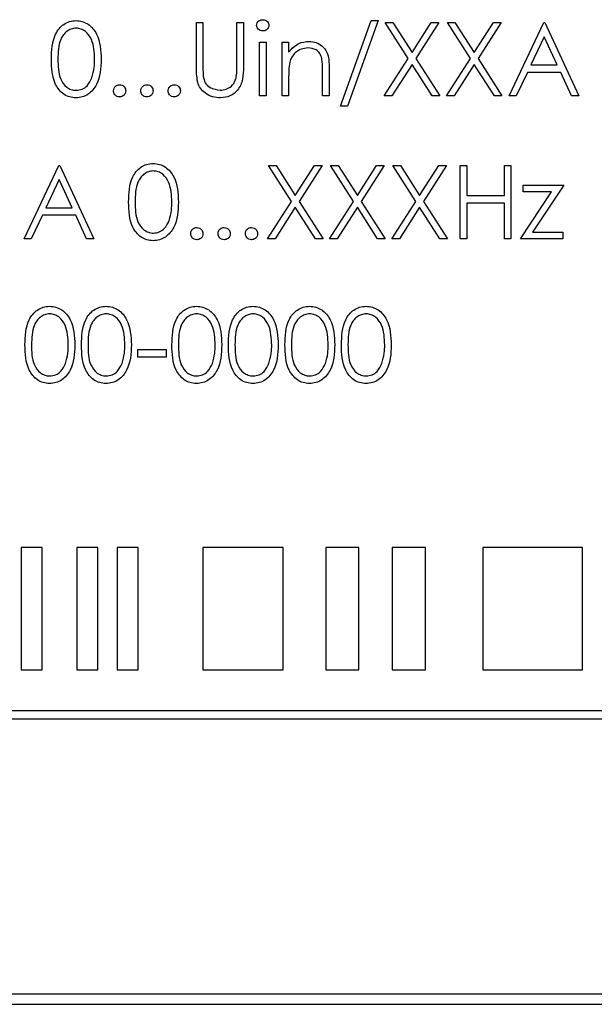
# Model space of a CAD drawing. Header units: millimetres. Extents: x 5 to 418, y 2 to 292.
# Tile 22 of 67: x 71.42 to 76.11, y 202.56 to 210.6. Entities that reach past the tile are written whole.
import ezdxf

# ---------------------------------------------------------------- set-up
doc = ezdxf.new("R2010")
doc.units = ezdxf.units.MM

msp = doc.modelspace()

# ---------------------------------------------------------------- linework, layer by layer
at = {"color": 7, "linetype": 'Continuous', "lineweight": 25}
for p, q in [((72.8613, 210.2134), (72.8613, 210.5758)), ((72.8613, 210.5758), (72.9151, 210.5758)), ((72.9151, 210.5758), (72.9151, 210.2163)), ((73.1921, 210.2163), (73.1921, 210.5758)), ((73.1921, 210.5758), (73.2459, 210.5758)), ((73.2459, 210.5758), (73.2459, 210.2134)), ((74.0382, 209.8912), (74.2892, 210.5912)), ((74.3459, 210.5912), (74.0949, 209.8912)), ((74.2892, 210.5912), (74.3459, 210.5912)), ((74.4036, 210.5758), (74.4657, 210.5758)), ((74.5918, 210.2818), (74.4036, 210.5758)), ((74.4657, 210.5758), (74.6228, 210.3304)), ((74.6228, 210.3304), (74.7799, 210.5758)), ((74.8421, 210.5758), (74.654, 210.2818)), ((74.7799, 210.5758), (74.8421, 210.5758)), ((74.9113, 210.5758), (74.9734, 210.5758)), ((75.0995, 210.2818), (74.9113, 210.5758)), ((74.9734, 210.5758), (75.1305, 210.3304)), ((75.1305, 210.3304), (75.2876, 210.5758)), ((75.3497, 210.5758), (75.1616, 210.2818)), ((75.2876, 210.5758), (75.3497, 210.5758)), ((75.4151, 209.9758), (75.6997, 210.5758)), ((75.6997, 210.5758), (75.7074, 210.5758)), ((75.7074, 210.5758), (75.9844, 209.9758)), ((73.3767, 210.4143), (73.4305, 210.4143)), ((73.3767, 209.9758), (73.3767, 210.4143)), ((73.4305, 210.4143), (73.4305, 209.9758)), ((73.5613, 210.4143), (73.6151, 210.4143)), ((73.5613, 209.9758), (73.5613, 210.4143)), ((73.6151, 210.4143), (73.6151, 210.3352)), ((75.703, 210.4589), (75.5943, 210.2297)), ((75.8088, 210.2297), (75.703, 210.4589)), ((74.3959, 209.9758), (74.5918, 210.2818)), ((74.6228, 210.2333), (74.458, 209.9758)), ((74.7876, 209.9758), (74.6228, 210.2333)), ((74.654, 210.2818), (74.8497, 209.9758)), ((74.9036, 209.9758), (75.0995, 210.2818)), ((75.1305, 210.2333), (74.9657, 209.9758)), ((75.2953, 209.9758), (75.1305, 210.2333)), ((75.1616, 210.2818), (75.3574, 209.9758)), ((73.8921, 209.9758), (73.8921, 210.1821)), ((73.9459, 210.1997), (73.9459, 209.9758)), ((75.5651, 210.1681), (75.4739, 209.9758)), ((75.8371, 210.1681), (75.5651, 210.1681)), ((75.5943, 210.2297), (75.8088, 210.2297)), ((75.9258, 209.9758), (75.8371, 210.1681)), ((73.6151, 210.1343), (73.6151, 209.9758)), ((73.4305, 209.9758), (73.3767, 209.9758)), ((73.6151, 209.9758), (73.5613, 209.9758)), ((73.9459, 209.9758), (73.8921, 209.9758)), ((74.458, 209.9758), (74.3959, 209.9758)), ((74.8497, 209.9758), (74.7876, 209.9758)), ((74.9657, 209.9758), (74.9036, 209.9758)), ((75.3574, 209.9758), (75.2953, 209.9758)), ((75.4739, 209.9758), (75.4151, 209.9758)), ((75.9844, 209.9758), (75.9258, 209.9758)), ((74.0949, 209.8912), (74.0382, 209.8912)), ((71.4536, 208.8091), (71.7382, 209.4091)), ((71.7382, 209.4091), (71.7459, 209.4091)), ((71.7459, 209.4091), (72.0228, 208.8091)), ((73.638, 209.1152), (73.4497, 209.4091)), ((73.4497, 209.4091), (73.5119, 209.4091)), ((73.5119, 209.4091), (73.669, 209.1637)), ((73.669, 209.1637), (73.8261, 209.4091)), ((73.8882, 209.4091), (73.7001, 209.1152)), ((73.8261, 209.4091), (73.8882, 209.4091)), ((73.9574, 209.4091), (74.0196, 209.4091)), ((74.1457, 209.1152), (73.9574, 209.4091)), ((74.0196, 209.4091), (74.1767, 209.1637)), ((74.1767, 209.1637), (74.3338, 209.4091)), ((74.3959, 209.4091), (74.2078, 209.1152)), ((74.3338, 209.4091), (74.3959, 209.4091)), ((74.4651, 209.4091), (74.5273, 209.4091)), ((74.6534, 209.1152), (74.4651, 209.4091)), ((74.5273, 209.4091), (74.6844, 209.1637)), ((74.6844, 209.1637), (74.8415, 209.4091)), ((74.9036, 209.4091), (74.7155, 209.1152)), ((74.8415, 209.4091), (74.9036, 209.4091)), ((75.0151, 209.4091), (75.069, 209.4091)), ((75.0151, 208.8091), (75.0151, 209.4091)), ((75.069, 209.4091), (75.069, 209.163)), ((75.3767, 209.4091), (75.4305, 209.4091)), ((75.3767, 209.163), (75.3767, 209.4091)), ((75.4305, 209.4091), (75.4305, 208.8091)), ((71.7415, 209.2922), (71.6328, 209.063)), ((71.8472, 209.063), (71.7415, 209.2922)), ((75.5074, 208.8091), (75.7626, 209.1938)), ((75.5305, 209.2476), (75.8613, 209.2476)), ((75.5305, 209.1938), (75.5305, 209.2476)), ((75.7626, 209.1938), (75.5305, 209.1938)), ((75.8613, 209.2476), (75.6062, 208.863)), ((73.4421, 208.8091), (73.638, 209.1152)), ((73.7001, 209.1152), (73.8959, 208.8091)), ((73.9497, 208.8091), (74.1457, 209.1152)), ((74.2078, 209.1152), (74.4036, 208.8091)), ((74.4574, 208.8091), (74.6534, 209.1152)), ((74.7155, 209.1152), (74.9113, 208.8091)), ((75.069, 209.163), (75.3767, 209.163)), ((71.6328, 209.063), (71.8472, 209.063)), ((73.669, 209.0666), (73.5042, 208.8091)), ((73.8338, 208.8091), (73.669, 209.0666)), ((74.1767, 209.0666), (74.0119, 208.8091)), ((74.3415, 208.8091), (74.1767, 209.0666)), ((74.6844, 209.0666), (74.5196, 208.8091)), ((74.8491, 208.8091), (74.6844, 209.0666)), ((75.069, 209.1015), (75.069, 208.8091)), ((75.3767, 209.1015), (75.069, 209.1015)), ((75.3767, 208.8091), (75.3767, 209.1015)), ((71.6036, 209.0015), (71.5124, 208.8091)), ((71.8756, 209.0015), (71.6036, 209.0015)), ((71.9643, 208.8091), (71.8756, 209.0015)), ((71.5124, 208.8091), (71.4536, 208.8091)), ((72.0228, 208.8091), (71.9643, 208.8091)), ((73.5042, 208.8091), (73.4421, 208.8091)), ((73.8959, 208.8091), (73.8338, 208.8091)), ((74.0119, 208.8091), (73.9497, 208.8091)), ((74.4036, 208.8091), (74.3415, 208.8091)), ((74.5196, 208.8091), (74.4574, 208.8091)), ((74.9113, 208.8091), (74.8491, 208.8091)), ((75.069, 208.8091), (75.0151, 208.8091)), ((75.4305, 208.8091), (75.3767, 208.8091)), ((75.8536, 208.8091), (75.5074, 208.8091)), ((75.6062, 208.863), (75.8536, 208.863)), ((75.8536, 208.863), (75.8536, 208.8091)), ((72.3844, 207.8425), (72.3844, 207.904)), ((72.3844, 207.904), (72.6151, 207.904)), ((72.6151, 207.904), (72.6151, 207.8425)), ((72.6151, 207.8425), (72.3844, 207.8425)), ((71.429, 206.2876), (71.429, 205.2876)), ((71.6004, 206.2876), (71.429, 206.2876)), ((71.6004, 205.2876), (71.6004, 206.2876)), ((72.0574, 206.2876), (71.886, 206.2876)), ((71.886, 206.2876), (71.886, 205.2876)), ((72.0574, 205.2876), (72.0574, 206.2876)), ((72.386, 206.2876), (72.2146, 206.2876)), ((72.2146, 206.2876), (72.2146, 205.2876)), ((72.386, 205.2876), (72.386, 206.2876)), ((73.5715, 206.2876), (72.9145, 206.2876)), ((72.9145, 206.2876), (72.9145, 205.2876)), ((73.5715, 205.2876), (73.5715, 206.2876)), ((73.9176, 206.2876), (73.9176, 205.2876)), ((74.1891, 206.2876), (73.9176, 206.2876)), ((74.1891, 205.2876), (74.1891, 206.2876)), ((74.7321, 206.2876), (74.4606, 206.2876)), ((74.4606, 206.2876), (74.4606, 205.2876)), ((74.7321, 205.2876), (74.7321, 206.2876)), ((76.0156, 206.2876), (75.2011, 206.2876)), ((75.2011, 206.2876), (75.2011, 205.2876)), ((76.0156, 205.2876), (76.0156, 206.2876)), ((71.429, 205.2876), (71.6004, 205.2876)), ((71.886, 205.2876), (72.0574, 205.2876)), ((72.2146, 205.2876), (72.386, 205.2876)), ((72.9145, 205.2876), (73.5715, 205.2876)), ((73.9176, 205.2876), (74.1891, 205.2876)), ((74.4606, 205.2876), (74.7321, 205.2876)), ((75.2011, 205.2876), (76.0156, 205.2876)), ((81.4893, 204.9542), (65.1114, 204.9542)), ((65.1114, 204.8876), (81.4893, 204.8876)), ((65.1248, 202.642), (81.7915, 202.642)), ((65.0391, 202.5587), (81.8725, 202.5587)), ((65.0391, 202.5563), (81.8725, 202.5563))]:
    msp.add_line(p, q, dxfattribs=at)
for points, knots in [([(71.6767, 210.2756), (71.679, 210.3472), (71.6819, 210.4369), (71.7378, 210.527), (71.7768, 210.5628), (71.8247, 210.5869), (71.8597, 210.5898), (71.8773, 210.5912)], [0, 0, 0, 0, 0.498702, 0.624177, 0.749467, 0.874745, 1, 1, 1, 1]), ([(71.8773, 210.5912), (71.8949, 210.5898), (71.9302, 210.587), (71.9946, 210.5556), (72.0757, 210.4555), (72.0809, 210.3476), (72.0844, 210.2756)], [0, 0, 0, 0, 0.1256, 0.251197, 0.500581, 1, 1, 1, 1]), ([(73.3536, 210.5525), (73.3546, 210.5596), (73.3565, 210.5737), (73.3706, 210.5886), (73.3867, 210.5976), (73.3978, 210.5985), (73.4034, 210.5989)], [0, 0, 0, 0, 0.2792893, 0.5588967, 0.7794517, 1, 1, 1, 1]), ([(73.4034, 210.5989), (73.4105, 210.5982), (73.4247, 210.5967), (73.4412, 210.5846), (73.4518, 210.5693), (73.453, 210.5581), (73.4536, 210.5525)], [0, 0, 0, 0, 0.279869, 0.559866, 0.779911, 1, 1, 1, 1]), ([(71.8791, 210.5297), (71.8653, 210.5283), (71.8378, 210.5255), (71.8013, 210.5044), (71.7722, 210.4749), (71.7325, 210.4019), (71.7314, 210.3318), (71.7305, 210.2758)], [0, 0, 0, 0, 0.125139, 0.250418, 0.375519, 0.500847, 1, 1, 1, 1]), ([(72.0305, 210.2758), (72.0283, 210.3315), (72.025, 210.415), (71.9688, 210.4974), (71.9203, 210.5253), (71.8928, 210.5282), (71.8791, 210.5297)], [0, 0, 0, 0, 0.500072, 0.749021, 0.874598, 1, 1, 1, 1]), ([(73.4034, 210.5066), (73.3963, 210.5073), (73.3822, 210.5088), (73.3661, 210.5208), (73.3554, 210.5359), (73.3542, 210.547), (73.3536, 210.5525)], [0, 0, 0, 0, 0.279784, 0.559698, 0.779921, 1, 1, 1, 1]), ([(73.4536, 210.5525), (73.4526, 210.5454), (73.4505, 210.5313), (73.4361, 210.5167), (73.4201, 210.5078), (73.4089, 210.507), (73.4034, 210.5066)], [0, 0, 0, 0, 0.27916, 0.558862, 0.779356, 1, 1, 1, 1]), ([(73.6151, 210.3352), (73.6407, 210.3628), (73.6865, 210.4121), (73.7527, 210.4189), (73.782, 210.422)], [0, 0, 0, 0, 0.559141, 1, 1, 1, 1]), ([(73.782, 210.422), (73.8016, 210.4202), (73.8409, 210.4168), (73.8925, 210.3852), (73.9449, 210.3152), (73.9455, 210.2473), (73.9459, 210.1997)], [0, 0, 0, 0, 0.187021, 0.37389, 0.56061, 1, 1, 1, 1]), ([(73.7726, 210.3681), (73.7536, 210.3661), (73.7155, 210.3622), (73.6709, 210.3314), (73.6385, 210.2943), (73.6284, 210.2661), (73.6234, 210.252)], [0, 0, 0, 0, 0.279553, 0.559373, 0.779703, 1, 1, 1, 1]), ([(73.8857, 210.2818), (73.8814, 210.2958), (73.8728, 210.3236), (73.8338, 210.362), (73.7958, 210.3658), (73.7726, 210.3681)], [0, 0, 0, 0, 0.281192, 0.561331, 1, 1, 1, 1]), ([(71.8773, 209.9604), (71.8598, 209.9619), (71.8247, 209.9647), (71.761, 209.9961), (71.6822, 210.0969), (71.6789, 210.2041), (71.6767, 210.2756)], [0, 0, 0, 0, 0.125551, 0.25109, 0.50025, 1, 1, 1, 1]), ([(71.7305, 210.2758), (71.731, 210.2197), (71.7316, 210.1357), (71.7892, 210.0538), (71.8379, 210.0264), (71.8654, 210.0234), (71.8791, 210.022)], [0, 0, 0, 0, 0.500291, 0.749086, 0.874606, 1, 1, 1, 1]), ([(72.0844, 210.2756), (72.081, 210.2036), (72.076, 210.0956), (71.9944, 209.9961), (71.9302, 209.9647), (71.8949, 209.9619), (71.8773, 209.9604)], [0, 0, 0, 0, 0.499407, 0.748743, 0.874372, 1, 1, 1, 1]), ([(72.0078, 210.125), (72.0154, 210.1526), (72.0291, 210.2021), (72.0301, 210.2533), (72.0305, 210.2758)], [0, 0, 0, 0, 0.559599, 1, 1, 1, 1]), ([(73.6234, 210.252), (73.6204, 210.2302), (73.6151, 210.1911), (73.6151, 210.1517), (73.6151, 210.1343)], [0, 0, 0, 0, 0.559658, 1, 1, 1, 1]), ([(73.8921, 210.1821), (73.8922, 210.2008), (73.8924, 210.2342), (73.8877, 210.2673), (73.8857, 210.2818)], [0, 0, 0, 0, 0.560255, 1, 1, 1, 1]), ([(72.872, 210.087), (72.8681, 210.1104), (72.8613, 210.1523), (72.8613, 210.1947), (72.8613, 210.2134)], [0, 0, 0, 0, 0.5594986, 1, 1, 1, 1]), ([(72.9151, 210.2163), (72.9151, 210.2014), (72.915, 210.1748), (72.9168, 210.1482), (72.9175, 210.1365)], [0, 0, 0, 0, 0.5601244, 1, 1, 1, 1]), ([(73.2459, 210.2134), (73.2454, 210.18), (73.2444, 210.1135), (73.2082, 210.0249), (73.1383, 209.9689), (73.0858, 209.9632), (73.0595, 209.9604)], [0, 0, 0, 0, 0.281655, 0.560111, 0.78008, 1, 1, 1, 1]), ([(73.1859, 210.1232), (73.1882, 210.1405), (73.1923, 210.1714), (73.1921, 210.2026), (73.1921, 210.2163)], [0, 0, 0, 0, 0.559624, 1, 1, 1, 1]), ([(71.8791, 210.022), (71.8955, 210.024), (71.9283, 210.0281), (71.9789, 210.0624), (71.9968, 210.1013), (72.0078, 210.125)], [0, 0, 0, 0, 0.280257, 0.560781, 1, 1, 1, 1]), ([(73.0595, 209.9604), (73.0367, 209.962), (72.9912, 209.9651), (72.9338, 209.9949), (72.8917, 210.0369), (72.8785, 210.0703), (72.872, 210.087)], [0, 0, 0, 0, 0.280221, 0.559914, 0.779952, 1, 1, 1, 1]), ([(72.9175, 210.1365), (72.9214, 210.1182), (72.929, 210.0815), (72.9804, 210.0344), (73.0276, 210.0267), (73.0565, 210.022)], [0, 0, 0, 0, 0.281057, 0.560821, 1, 1, 1, 1]), ([(73.0565, 210.022), (73.073, 210.0237), (73.1061, 210.0273), (73.1461, 210.0527), (73.1734, 210.0861), (73.1817, 210.1108), (73.1859, 210.1232)], [0, 0, 0, 0, 0.279787, 0.559377, 0.779569, 1, 1, 1, 1]), ([(72.1844, 210.0181), (72.1852, 210.0255), (72.187, 210.0402), (72.2006, 210.0566), (72.217, 210.0666), (72.2286, 210.0676), (72.2344, 210.0681)], [0, 0, 0, 0, 0.279576, 0.559284, 0.779552, 1, 1, 1, 1]), ([(72.2344, 209.9681), (72.227, 209.969), (72.2123, 209.9708), (72.196, 209.9844), (72.186, 210.0008), (72.1849, 210.0123), (72.1844, 210.0181)], [0, 0, 0, 0, 0.279581, 0.559143, 0.779575, 1, 1, 1, 1]), ([(72.2344, 210.0681), (72.2418, 210.0673), (72.2565, 210.0656), (72.2727, 210.0518), (72.283, 210.0356), (72.2839, 210.0239), (72.2844, 210.0181)], [0, 0, 0, 0, 0.2796016, 0.559212, 0.7794752, 1, 1, 1, 1]), ([(72.2844, 210.0181), (72.2835, 210.0107), (72.2817, 209.996), (72.2681, 209.9798), (72.2517, 209.9697), (72.2402, 209.9686), (72.2344, 209.9681)], [0, 0, 0, 0, 0.2794691, 0.5593578, 0.7796739, 1, 1, 1, 1]), ([(72.4074, 210.0181), (72.4083, 210.0255), (72.4101, 210.0402), (72.4236, 210.0566), (72.4401, 210.0666), (72.4516, 210.0676), (72.4574, 210.0681)], [0, 0, 0, 0, 0.279576, 0.559284, 0.779552, 1, 1, 1, 1]), ([(72.4574, 209.9681), (72.4501, 209.969), (72.4354, 209.9708), (72.4191, 209.9844), (72.4091, 210.0008), (72.408, 210.0123), (72.4074, 210.0181)], [0, 0, 0, 0, 0.279581, 0.559143, 0.779575, 1, 1, 1, 1]), ([(72.4574, 210.0681), (72.4648, 210.0673), (72.4796, 210.0656), (72.4958, 210.0518), (72.5061, 210.0356), (72.507, 210.0239), (72.5074, 210.0181)], [0, 0, 0, 0, 0.2796016, 0.559212, 0.7794752, 1, 1, 1, 1]), ([(72.5074, 210.0181), (72.5066, 210.0107), (72.5048, 209.996), (72.4912, 209.9798), (72.4748, 209.9697), (72.4632, 209.9686), (72.4574, 209.9681)], [0, 0, 0, 0, 0.279469, 0.559358, 0.779674, 1, 1, 1, 1]), ([(72.6305, 210.0181), (72.6314, 210.0255), (72.6331, 210.0402), (72.6467, 210.0566), (72.6631, 210.0666), (72.6747, 210.0676), (72.6805, 210.0681)], [0, 0, 0, 0, 0.279576, 0.559284, 0.779552, 1, 1, 1, 1]), ([(72.6805, 209.9681), (72.6732, 209.969), (72.6584, 209.9708), (72.6422, 209.9844), (72.6321, 210.0008), (72.6311, 210.0123), (72.6305, 210.0181)], [0, 0, 0, 0, 0.279581, 0.559143, 0.779575, 1, 1, 1, 1]), ([(72.6805, 210.0681), (72.6879, 210.0673), (72.7027, 210.0656), (72.7189, 210.0518), (72.7291, 210.0356), (72.7301, 210.0239), (72.7305, 210.0181)], [0, 0, 0, 0, 0.279602, 0.559212, 0.779475, 1, 1, 1, 1]), ([(72.7305, 210.0181), (72.7296, 210.0107), (72.7279, 209.996), (72.7142, 209.9798), (72.6979, 209.9697), (72.6863, 209.9686), (72.6805, 209.9681)], [0, 0, 0, 0, 0.279469, 0.559358, 0.779674, 1, 1, 1, 1]), ([(72.3074, 209.1089), (72.3098, 209.1805), (72.3127, 209.2702), (72.3686, 209.3603), (72.4075, 209.3961), (72.4554, 209.4202), (72.4905, 209.4231), (72.508, 209.4245)], [0, 0, 0, 0, 0.498702, 0.624177, 0.749467, 0.874745, 1, 1, 1, 1]), ([(72.5098, 209.363), (72.4961, 209.3616), (72.4686, 209.3589), (72.4321, 209.3378), (72.403, 209.3083), (72.3633, 209.2352), (72.3622, 209.1651), (72.3613, 209.1091)], [0, 0, 0, 0, 0.125139, 0.250418, 0.375519, 0.500847, 1, 1, 1, 1]), ([(72.508, 209.4245), (72.5257, 209.4231), (72.561, 209.4203), (72.6254, 209.389), (72.7065, 209.2889), (72.7117, 209.1809), (72.7151, 209.1089)], [0, 0, 0, 0, 0.1256, 0.251197, 0.500581, 1, 1, 1, 1]), ([(72.6613, 209.1091), (72.6591, 209.1649), (72.6557, 209.2483), (72.5996, 209.3308), (72.551, 209.3587), (72.5236, 209.3615), (72.5098, 209.363)], [0, 0, 0, 0, 0.500072, 0.749021, 0.874598, 1, 1, 1, 1]), ([(72.508, 208.7938), (72.4905, 208.7952), (72.4555, 208.798), (72.3918, 208.8294), (72.313, 208.9303), (72.3097, 209.0374), (72.3074, 209.1089)], [0, 0, 0, 0, 0.125551, 0.25109, 0.50025, 1, 1, 1, 1]), ([(72.3613, 209.1091), (72.3617, 209.0531), (72.3624, 208.9691), (72.42, 208.8872), (72.4687, 208.8597), (72.4961, 208.8568), (72.5098, 208.8553)], [0, 0, 0, 0, 0.500291, 0.749086, 0.874606, 1, 1, 1, 1]), ([(72.7151, 209.1089), (72.7118, 209.0369), (72.7068, 208.9289), (72.6252, 208.8295), (72.561, 208.798), (72.5257, 208.7952), (72.508, 208.7938)], [0, 0, 0, 0, 0.499407, 0.748743, 0.874372, 1, 1, 1, 1]), ([(72.6386, 208.9583), (72.6462, 208.986), (72.6599, 209.0354), (72.6609, 209.0866), (72.6613, 209.1091)], [0, 0, 0, 0, 0.5595988, 1, 1, 1, 1]), ([(72.5098, 208.8553), (72.5262, 208.8574), (72.559, 208.8615), (72.6097, 208.8957), (72.6276, 208.9346), (72.6386, 208.9583)], [0, 0, 0, 0, 0.280257, 0.560781, 1, 1, 1, 1]), ([(72.8151, 208.8515), (72.816, 208.8588), (72.8178, 208.8736), (72.8313, 208.8899), (72.8477, 208.8999), (72.8593, 208.9009), (72.8651, 208.9015)], [0, 0, 0, 0, 0.279576, 0.559284, 0.779552, 1, 1, 1, 1]), ([(72.8651, 208.9015), (72.8725, 208.9006), (72.8873, 208.8989), (72.9035, 208.8852), (72.9138, 208.8689), (72.9147, 208.8573), (72.9151, 208.8515)], [0, 0, 0, 0, 0.279602, 0.559212, 0.779475, 1, 1, 1, 1]), ([(73.0382, 208.8515), (73.0391, 208.8588), (73.0408, 208.8736), (73.0544, 208.8899), (73.0708, 208.8999), (73.0824, 208.9009), (73.0882, 208.9015)], [0, 0, 0, 0, 0.279576, 0.559284, 0.779552, 1, 1, 1, 1]), ([(73.0882, 208.9015), (73.0956, 208.9006), (73.1104, 208.8989), (73.1266, 208.8852), (73.1368, 208.8689), (73.1377, 208.8573), (73.1382, 208.8515)], [0, 0, 0, 0, 0.279602, 0.559212, 0.779475, 1, 1, 1, 1]), ([(73.2613, 208.8515), (73.2622, 208.8588), (73.2639, 208.8736), (73.2775, 208.8899), (73.2939, 208.8999), (73.3055, 208.9009), (73.3113, 208.9015)], [0, 0, 0, 0, 0.279576, 0.559284, 0.779552, 1, 1, 1, 1]), ([(73.3113, 208.9015), (73.3187, 208.9006), (73.3335, 208.8989), (73.3496, 208.8852), (73.3599, 208.8689), (73.3608, 208.8573), (73.3613, 208.8515)], [0, 0, 0, 0, 0.279602, 0.559212, 0.779475, 1, 1, 1, 1]), ([(72.8651, 208.8015), (72.8578, 208.8024), (72.8431, 208.8042), (72.8268, 208.8177), (72.8167, 208.8341), (72.8157, 208.8457), (72.8151, 208.8515)], [0, 0, 0, 0, 0.2795812, 0.5591432, 0.7795754, 1, 1, 1, 1]), ([(72.9151, 208.8515), (72.9143, 208.8441), (72.9125, 208.8293), (72.8989, 208.8131), (72.8825, 208.803), (72.8709, 208.802), (72.8651, 208.8015)], [0, 0, 0, 0, 0.2794691, 0.5593578, 0.7796739, 1, 1, 1, 1]), ([(73.0882, 208.8015), (73.0809, 208.8024), (73.0661, 208.8042), (73.0499, 208.8177), (73.0398, 208.8341), (73.0387, 208.8457), (73.0382, 208.8515)], [0, 0, 0, 0, 0.2795812, 0.5591432, 0.7795754, 1, 1, 1, 1]), ([(73.1382, 208.8515), (73.1373, 208.8441), (73.1356, 208.8293), (73.1219, 208.8131), (73.1056, 208.803), (73.094, 208.802), (73.0882, 208.8015)], [0, 0, 0, 0, 0.2794691, 0.5593578, 0.7796739, 1, 1, 1, 1]), ([(73.3113, 208.8015), (73.3039, 208.8024), (73.2892, 208.8042), (73.2729, 208.8177), (73.2629, 208.8341), (73.2618, 208.8457), (73.2613, 208.8515)], [0, 0, 0, 0, 0.2795812, 0.5591432, 0.7795754, 1, 1, 1, 1]), ([(73.3613, 208.8515), (73.3604, 208.8441), (73.3587, 208.8293), (73.345, 208.8131), (73.3287, 208.803), (73.3171, 208.802), (73.3113, 208.8015)], [0, 0, 0, 0, 0.2794691, 0.5593578, 0.7796739, 1, 1, 1, 1]), ([(71.4613, 207.9422), (71.4636, 208.0139), (71.4665, 208.1035), (71.5224, 208.1937), (71.5614, 208.2295), (71.6093, 208.2536), (71.6443, 208.2564), (71.6619, 208.2579)], [0, 0, 0, 0, 0.498702, 0.624177, 0.749467, 0.874745, 1, 1, 1, 1]), ([(71.6619, 208.2579), (71.6795, 208.2564), (71.7149, 208.2536), (71.7792, 208.2223), (71.8603, 208.1222), (71.8655, 208.0142), (71.869, 207.9422)], [0, 0, 0, 0, 0.1256, 0.251197, 0.500581, 1, 1, 1, 1]), ([(71.9228, 207.9422), (71.9251, 208.0139), (71.9281, 208.1035), (71.984, 208.1937), (72.0229, 208.2295), (72.0708, 208.2536), (72.1059, 208.2564), (72.1234, 208.2579)], [0, 0, 0, 0, 0.498702, 0.624177, 0.749467, 0.874745, 1, 1, 1, 1]), ([(72.1234, 208.2579), (72.1411, 208.2564), (72.1764, 208.2536), (72.2408, 208.2223), (72.3219, 208.1222), (72.3271, 208.0142), (72.3305, 207.9422)], [0, 0, 0, 0, 0.1256, 0.251197, 0.500581, 1, 1, 1, 1]), ([(72.6613, 207.9422), (72.6636, 208.0139), (72.6665, 208.1035), (72.7224, 208.1937), (72.7614, 208.2295), (72.8093, 208.2536), (72.8443, 208.2564), (72.8619, 208.2579)], [0, 0, 0, 0, 0.498702, 0.624177, 0.749467, 0.874745, 1, 1, 1, 1]), ([(72.8619, 208.2579), (72.8795, 208.2564), (72.9149, 208.2536), (72.9792, 208.2223), (73.0603, 208.1222), (73.0655, 208.0142), (73.069, 207.9422)], [0, 0, 0, 0, 0.1256, 0.251197, 0.500581, 1, 1, 1, 1]), ([(73.1228, 207.9422), (73.1251, 208.0139), (73.1281, 208.1035), (73.184, 208.1937), (73.2229, 208.2295), (73.2708, 208.2536), (73.3059, 208.2564), (73.3234, 208.2579)], [0, 0, 0, 0, 0.498702, 0.624177, 0.749467, 0.874745, 1, 1, 1, 1]), ([(73.3234, 208.2579), (73.3411, 208.2564), (73.3764, 208.2536), (73.4408, 208.2223), (73.5219, 208.1222), (73.5271, 208.0142), (73.5305, 207.9422)], [0, 0, 0, 0, 0.1256, 0.251197, 0.500581, 1, 1, 1, 1]), ([(73.5844, 207.9422), (73.5867, 208.0139), (73.5896, 208.1035), (73.6455, 208.1937), (73.6845, 208.2295), (73.7323, 208.2536), (73.7674, 208.2564), (73.785, 208.2579)], [0, 0, 0, 0, 0.498702, 0.624177, 0.749467, 0.874745, 1, 1, 1, 1]), ([(73.785, 208.2579), (73.8026, 208.2564), (73.8379, 208.2536), (73.9023, 208.2223), (73.9834, 208.1222), (73.9886, 208.0142), (73.9921, 207.9422)], [0, 0, 0, 0, 0.1256, 0.251197, 0.500581, 1, 1, 1, 1]), ([(74.0459, 207.9422), (74.0482, 208.0139), (74.0511, 208.1035), (74.107, 208.1937), (74.146, 208.2295), (74.1939, 208.2536), (74.229, 208.2564), (74.2465, 208.2579)], [0, 0, 0, 0, 0.498702, 0.624177, 0.749467, 0.874745, 1, 1, 1, 1]), ([(74.2465, 208.2579), (74.2642, 208.2564), (74.2995, 208.2536), (74.3639, 208.2223), (74.445, 208.1222), (74.4501, 208.0142), (74.4536, 207.9422)], [0, 0, 0, 0, 0.1256, 0.251197, 0.500581, 1, 1, 1, 1]), ([(71.6637, 208.1963), (71.6499, 208.195), (71.6224, 208.1922), (71.5859, 208.1711), (71.5568, 208.1416), (71.5171, 208.0685), (71.516, 207.9985), (71.5151, 207.9425)], [0, 0, 0, 0, 0.125139, 0.250418, 0.375519, 0.500847, 1, 1, 1, 1]), ([(71.8151, 207.9425), (71.8129, 207.9982), (71.8096, 208.0816), (71.7534, 208.1641), (71.7049, 208.192), (71.6774, 208.1949), (71.6637, 208.1963)], [0, 0, 0, 0, 0.500072, 0.749021, 0.874598, 1, 1, 1, 1]), ([(72.1252, 208.1963), (72.1115, 208.195), (72.084, 208.1922), (72.0475, 208.1711), (72.0184, 208.1416), (71.9787, 208.0685), (71.9776, 207.9985), (71.9767, 207.9425)], [0, 0, 0, 0, 0.125139, 0.250418, 0.375519, 0.500847, 1, 1, 1, 1]), ([(72.2767, 207.9425), (72.2744, 207.9982), (72.2711, 208.0816), (72.215, 208.1641), (72.1664, 208.192), (72.139, 208.1949), (72.1252, 208.1963)], [0, 0, 0, 0, 0.500072, 0.749021, 0.874598, 1, 1, 1, 1]), ([(72.8637, 208.1963), (72.8499, 208.195), (72.8224, 208.1922), (72.7859, 208.1711), (72.7568, 208.1416), (72.7171, 208.0685), (72.716, 207.9985), (72.7151, 207.9425)], [0, 0, 0, 0, 0.125139, 0.250418, 0.375519, 0.500847, 1, 1, 1, 1]), ([(73.0151, 207.9425), (73.0129, 207.9982), (73.0096, 208.0816), (72.9534, 208.1641), (72.9049, 208.192), (72.8774, 208.1949), (72.8637, 208.1963)], [0, 0, 0, 0, 0.500072, 0.749021, 0.874598, 1, 1, 1, 1]), ([(73.3252, 208.1963), (73.3115, 208.195), (73.284, 208.1922), (73.2475, 208.1711), (73.2184, 208.1416), (73.1787, 208.0685), (73.1776, 207.9985), (73.1767, 207.9425)], [0, 0, 0, 0, 0.125139, 0.250418, 0.375519, 0.500847, 1, 1, 1, 1]), ([(73.4767, 207.9425), (73.4744, 207.9982), (73.4711, 208.0816), (73.415, 208.1641), (73.3664, 208.192), (73.339, 208.1949), (73.3252, 208.1963)], [0, 0, 0, 0, 0.500072, 0.749021, 0.874598, 1, 1, 1, 1]), ([(73.7868, 208.1963), (73.773, 208.195), (73.7455, 208.1922), (73.709, 208.1711), (73.6799, 208.1416), (73.6402, 208.0685), (73.6391, 207.9985), (73.6382, 207.9425)], [0, 0, 0, 0, 0.125139, 0.250418, 0.375519, 0.500847, 1, 1, 1, 1]), ([(73.9382, 207.9425), (73.936, 207.9982), (73.9327, 208.0816), (73.8765, 208.1641), (73.828, 208.192), (73.8005, 208.1949), (73.7868, 208.1963)], [0, 0, 0, 0, 0.500072, 0.749021, 0.874598, 1, 1, 1, 1]), ([(74.2483, 208.1963), (74.2346, 208.195), (74.207, 208.1922), (74.1705, 208.1711), (74.1414, 208.1416), (74.1017, 208.0685), (74.1006, 207.9985), (74.0997, 207.9425)], [0, 0, 0, 0, 0.125139, 0.250418, 0.375519, 0.500847, 1, 1, 1, 1]), ([(74.3997, 207.9425), (74.3975, 207.9982), (74.3942, 208.0816), (74.338, 208.1641), (74.2895, 208.192), (74.262, 208.1949), (74.2483, 208.1963)], [0, 0, 0, 0, 0.500072, 0.749021, 0.874598, 1, 1, 1, 1]), ([(71.6619, 207.6271), (71.6444, 207.6285), (71.6094, 207.6314), (71.5456, 207.6628), (71.4668, 207.7636), (71.4635, 207.8707), (71.4613, 207.9422)], [0, 0, 0, 0, 0.1255507, 0.25109, 0.5002501, 1, 1, 1, 1]), ([(71.5151, 207.9425), (71.5156, 207.8864), (71.5162, 207.8024), (71.5738, 207.7205), (71.6225, 207.6931), (71.65, 207.6901), (71.6637, 207.6886)], [0, 0, 0, 0, 0.500291, 0.749086, 0.874606, 1, 1, 1, 1]), ([(71.869, 207.9422), (71.8656, 207.8702), (71.8606, 207.7623), (71.779, 207.6628), (71.7148, 207.6314), (71.6795, 207.6285), (71.6619, 207.6271)], [0, 0, 0, 0, 0.499407, 0.748743, 0.874372, 1, 1, 1, 1]), ([(71.7924, 207.7916), (71.8001, 207.8193), (71.8137, 207.8687), (71.8147, 207.9199), (71.8151, 207.9425)], [0, 0, 0, 0, 0.5595988, 1, 1, 1, 1]), ([(72.1234, 207.6271), (72.1059, 207.6285), (72.0709, 207.6314), (72.0072, 207.6628), (71.9284, 207.7636), (71.925, 207.8707), (71.9228, 207.9422)], [0, 0, 0, 0, 0.125551, 0.25109, 0.50025, 1, 1, 1, 1]), ([(71.9767, 207.9425), (71.9771, 207.8864), (71.9778, 207.8024), (72.0354, 207.7205), (72.084, 207.6931), (72.1115, 207.6901), (72.1252, 207.6886)], [0, 0, 0, 0, 0.500291, 0.749086, 0.874606, 1, 1, 1, 1]), ([(72.3305, 207.9422), (72.3272, 207.8702), (72.3221, 207.7623), (72.2406, 207.6628), (72.1764, 207.6314), (72.1411, 207.6285), (72.1234, 207.6271)], [0, 0, 0, 0, 0.499407, 0.748743, 0.874372, 1, 1, 1, 1]), ([(72.254, 207.7916), (72.2616, 207.8193), (72.2753, 207.8687), (72.2762, 207.9199), (72.2767, 207.9425)], [0, 0, 0, 0, 0.5595988, 1, 1, 1, 1]), ([(72.8619, 207.6271), (72.8444, 207.6285), (72.8094, 207.6314), (72.7456, 207.6628), (72.6668, 207.7636), (72.6635, 207.8707), (72.6613, 207.9422)], [0, 0, 0, 0, 0.125551, 0.25109, 0.50025, 1, 1, 1, 1]), ([(72.7151, 207.9425), (72.7156, 207.8864), (72.7162, 207.8024), (72.7738, 207.7205), (72.8225, 207.6931), (72.85, 207.6901), (72.8637, 207.6886)], [0, 0, 0, 0, 0.500291, 0.749086, 0.874606, 1, 1, 1, 1]), ([(73.069, 207.9422), (73.0656, 207.8702), (73.0606, 207.7623), (72.979, 207.6628), (72.9148, 207.6314), (72.8795, 207.6285), (72.8619, 207.6271)], [0, 0, 0, 0, 0.499407, 0.748743, 0.874372, 1, 1, 1, 1]), ([(72.9924, 207.7916), (73.0001, 207.8193), (73.0137, 207.8687), (73.0147, 207.9199), (73.0151, 207.9425)], [0, 0, 0, 0, 0.5595988, 1, 1, 1, 1]), ([(73.3234, 207.6271), (73.3059, 207.6285), (73.2709, 207.6314), (73.2072, 207.6628), (73.1284, 207.7636), (73.125, 207.8707), (73.1228, 207.9422)], [0, 0, 0, 0, 0.125551, 0.25109, 0.50025, 1, 1, 1, 1]), ([(73.1767, 207.9425), (73.1771, 207.8864), (73.1778, 207.8024), (73.2354, 207.7205), (73.284, 207.6931), (73.3115, 207.6901), (73.3252, 207.6886)], [0, 0, 0, 0, 0.500291, 0.749086, 0.874606, 1, 1, 1, 1]), ([(73.5305, 207.9422), (73.5272, 207.8702), (73.5221, 207.7623), (73.4406, 207.6628), (73.3764, 207.6314), (73.3411, 207.6285), (73.3234, 207.6271)], [0, 0, 0, 0, 0.499407, 0.748743, 0.874372, 1, 1, 1, 1]), ([(73.454, 207.7916), (73.4616, 207.8193), (73.4753, 207.8687), (73.4762, 207.9199), (73.4767, 207.9425)], [0, 0, 0, 0, 0.5595988, 1, 1, 1, 1]), ([(73.785, 207.6271), (73.7675, 207.6285), (73.7324, 207.6314), (73.6687, 207.6628), (73.5899, 207.7636), (73.5866, 207.8707), (73.5844, 207.9422)], [0, 0, 0, 0, 0.125551, 0.25109, 0.50025, 1, 1, 1, 1]), ([(73.6382, 207.9425), (73.6386, 207.8864), (73.6393, 207.8024), (73.6969, 207.7205), (73.7456, 207.6931), (73.773, 207.6901), (73.7868, 207.6886)], [0, 0, 0, 0, 0.500291, 0.749086, 0.874606, 1, 1, 1, 1]), ([(73.9921, 207.9422), (73.9887, 207.8702), (73.9837, 207.7623), (73.9021, 207.6628), (73.8379, 207.6314), (73.8026, 207.6285), (73.785, 207.6271)], [0, 0, 0, 0, 0.499407, 0.748743, 0.874372, 1, 1, 1, 1]), ([(73.9155, 207.7916), (73.9231, 207.8193), (73.9368, 207.8687), (73.9378, 207.9199), (73.9382, 207.9425)], [0, 0, 0, 0, 0.5595988, 1, 1, 1, 1]), ([(74.2465, 207.6271), (74.229, 207.6285), (74.194, 207.6314), (74.1303, 207.6628), (74.0514, 207.7636), (74.0481, 207.8707), (74.0459, 207.9422)], [0, 0, 0, 0, 0.125551, 0.25109, 0.50025, 1, 1, 1, 1]), ([(74.0997, 207.9425), (74.1002, 207.8864), (74.1008, 207.8024), (74.1585, 207.7205), (74.2071, 207.6931), (74.2346, 207.6901), (74.2483, 207.6886)], [0, 0, 0, 0, 0.500291, 0.749086, 0.874606, 1, 1, 1, 1]), ([(74.4536, 207.9422), (74.4502, 207.8702), (74.4452, 207.7623), (74.3636, 207.6628), (74.2994, 207.6314), (74.2641, 207.6285), (74.2465, 207.6271)], [0, 0, 0, 0, 0.4994065, 0.7487427, 0.8743724, 1, 1, 1, 1]), ([(74.377, 207.7916), (74.3847, 207.8193), (74.3983, 207.8687), (74.3993, 207.9199), (74.3997, 207.9425)], [0, 0, 0, 0, 0.5595988, 1, 1, 1, 1]), ([(71.6637, 207.6886), (71.6801, 207.6907), (71.7129, 207.6948), (71.7635, 207.7291), (71.7815, 207.7679), (71.7924, 207.7916)], [0, 0, 0, 0, 0.280257, 0.560781, 1, 1, 1, 1]), ([(72.1252, 207.6886), (72.1416, 207.6907), (72.1744, 207.6948), (72.2251, 207.7291), (72.243, 207.7679), (72.254, 207.7916)], [0, 0, 0, 0, 0.280257, 0.560781, 1, 1, 1, 1]), ([(72.8637, 207.6886), (72.8801, 207.6907), (72.9129, 207.6948), (72.9635, 207.7291), (72.9815, 207.7679), (72.9924, 207.7916)], [0, 0, 0, 0, 0.280257, 0.560781, 1, 1, 1, 1]), ([(73.3252, 207.6886), (73.3416, 207.6907), (73.3744, 207.6948), (73.4251, 207.7291), (73.443, 207.7679), (73.454, 207.7916)], [0, 0, 0, 0, 0.280257, 0.560781, 1, 1, 1, 1]), ([(73.7868, 207.6886), (73.8032, 207.6907), (73.8359, 207.6948), (73.8866, 207.7291), (73.9045, 207.7679), (73.9155, 207.7916)], [0, 0, 0, 0, 0.280257, 0.560781, 1, 1, 1, 1]), ([(74.2483, 207.6886), (74.2647, 207.6907), (74.2975, 207.6948), (74.3481, 207.7291), (74.3661, 207.7679), (74.377, 207.7916)], [0, 0, 0, 0, 0.280257, 0.560781, 1, 1, 1, 1])]:
    msp.add_open_spline(points, degree=3, knots=knots, dxfattribs=at)

doc.saveas('drawing.dxf')
